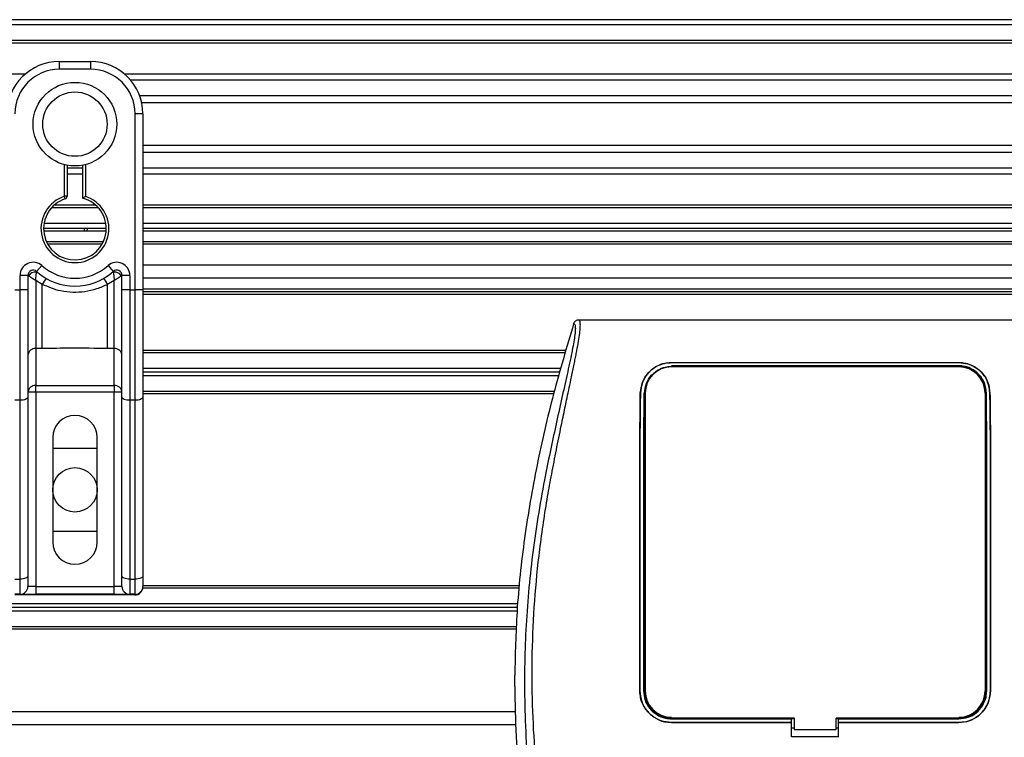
# Model space of a CAD drawing. Header units: millimetres. Extents: x 0 to 420, y 0 to 297.
# Tile 46 of 112: x 99 to 103.91, y 226.97 to 230.55. Entities that reach past the tile are written whole.
import ezdxf

# ---------------------------------------------------------------- set-up
doc = ezdxf.new("R2010")
doc.units = ezdxf.units.MM

msp = doc.modelspace()

# ---------------------------------------------------------------- linework, layer by layer
at = {"color": 7, "linetype": 'Continuous', "lineweight": 25}
for p, q in [((221.47485, 230.55036), (57.38595, 230.55036)), ((221.47485, 230.52431), (57.38595, 230.52431)), ((221.47485, 230.44617), (57.38595, 230.44617)), ((221.47485, 230.43289), (57.38595, 230.43289)), ((99.19824, 230.34199), (99.19824, 230.30292)), ((99.19824, 230.34199), (99.35451, 230.34199)), ((99.35451, 230.34199), (99.35451, 230.30292)), ((99.35451, 230.30292), (99.19824, 230.30292)), ((99.02895, 230.27948), (83.46218, 230.27948)), ((115.09056, 230.27948), (99.52379, 230.27948)), ((115.06058, 230.24926), (99.55378, 230.24926)), ((115.01539, 230.17142), (99.59897, 230.17142)), ((115.0052, 230.13623), (99.60916, 230.13623)), ((99.5759, 229.20285), (99.5759, 230.08153)), ((99.61497, 230.08153), (99.5759, 230.08153)), ((99.61497, 230.08153), (99.61497, 229.85169)), ((114.99939, 229.92265), (99.61497, 229.92265)), ((114.99939, 229.88746), (99.61497, 229.88746)), ((99.61497, 229.85169), (99.61497, 229.68627)), ((99.22428, 229.66961), (99.22428, 229.82753)), ((99.2373, 229.82461), (99.2373, 229.66961)), ((99.31544, 229.80962), (99.2373, 229.80962)), ((99.31544, 229.65984), (99.31544, 229.82461)), ((99.32847, 229.82753), (99.32847, 229.66961)), ((114.99939, 229.80962), (99.61497, 229.80962)), ((99.31544, 229.7794), (99.2373, 229.7794)), ((114.99939, 229.7794), (99.61497, 229.7794)), ((99.22829, 229.65722), (99.22428, 229.66961)), ((99.2373, 229.66961), (99.22428, 229.66961)), ((99.61497, 229.68627), (99.61497, 229.20285)), ((99.39285, 229.61271), (99.15989, 229.61271)), ((99.37944, 229.62599), (99.1733, 229.62599)), ((114.99939, 229.62599), (99.61497, 229.62599)), ((114.99939, 229.61271), (99.61497, 229.61271)), ((99.43265, 229.50852), (99.1201, 229.50852)), ((99.43046, 229.53457), (99.12228, 229.53457)), ((99.32326, 229.4955), (99.3238, 229.50852)), ((99.33683, 229.50852), (99.33632, 229.4955)), ((114.99939, 229.53457), (99.61497, 229.53457)), ((114.99939, 229.50852), (99.61497, 229.50852)), ((99.43211, 229.4955), (99.12064, 229.4955)), ((114.99939, 229.4955), (99.61497, 229.4955)), ((99.41844, 229.44341), (99.13431, 229.44341)), ((99.41171, 229.43039), (99.14104, 229.43039)), ((114.99939, 229.44341), (99.61497, 229.44341)), ((114.99939, 229.43039), (99.61497, 229.43039)), ((99.08537, 229.29497), (99.11142, 229.3241)), ((99.44133, 229.3241), (99.46738, 229.29497)), ((114.99939, 229.3262), (99.61497, 229.3262)), ((99.04196, 229.27556), (99.00289, 229.27556)), ((99.00289, 229.20285), (99.00289, 229.27556)), ((99.04196, 229.27556), (99.04196, 229.20285)), ((99.04571, 229.27284), (99.04196, 229.27284)), ((99.51079, 229.27284), (99.50704, 229.27284)), ((99.54986, 229.27556), (99.51079, 229.27556)), ((99.51079, 229.20285), (99.51079, 229.27556)), ((99.54986, 229.27556), (99.54986, 229.20285)), ((99.11347, 229.23038), (99.08103, 229.25007)), ((99.08103, 229.25007), (99.08103, 228.91013)), ((99.11347, 228.91013), (99.11347, 229.23038)), ((99.47172, 229.25007), (99.43928, 229.23038)), ((99.43928, 228.91013), (99.43928, 229.23038)), ((99.47172, 228.91013), (99.47172, 229.25007)), ((114.99939, 229.26109), (99.61497, 229.26109)), ((98.97685, 229.20285), (99.00289, 229.20285)), ((99.04196, 229.20285), (99.00289, 229.20285)), ((99.00289, 228.65247), (99.00289, 229.20285)), ((99.04196, 229.20285), (99.04196, 228.66898)), ((99.51079, 228.66898), (99.51079, 229.20285)), ((99.54986, 229.20285), (99.51079, 229.20285)), ((99.54986, 229.20285), (99.54986, 228.65247)), ((99.54986, 229.20285), (99.5759, 229.20285)), ((99.5759, 228.65247), (99.5759, 229.20285)), ((99.61497, 229.20285), (99.5759, 229.20285)), ((114.99939, 229.20639), (99.61497, 229.20639)), ((99.61497, 229.20285), (99.61497, 228.66898)), ((114.99939, 229.19337), (99.61497, 229.19337)), ((114.99939, 229.18034), (99.61497, 229.18034)), ((104.14505, 229.05272), (101.78736, 229.05272)), ((99.11347, 228.91013), (99.08103, 228.91013)), ((99.08103, 228.91013), (99.08103, 228.72573)), ((99.47172, 228.91013), (99.43928, 228.91013)), ((99.47172, 228.72573), (99.47172, 228.91013)), ((101.72403, 228.90035), (99.61497, 228.90035)), ((101.72068, 228.88863), (99.61497, 228.88863)), ((102.24994, 228.84044), (103.68246, 228.84044)), ((102.24994, 228.84016), (102.24994, 228.84044)), ((103.68246, 228.84016), (102.24994, 228.84016)), ((103.68246, 228.82458), (102.24994, 228.82458)), ((102.36276, 228.82342), (102.26736, 228.82342)), ((102.36276, 228.82342), (102.3647, 228.8216)), ((102.95099, 228.82354), (102.94891, 228.82146)), ((102.95099, 228.82354), (102.98142, 228.82354)), ((102.95099, 228.82354), (102.95099, 228.82146)), ((102.9835, 228.82145), (102.98142, 228.82354)), ((102.98142, 228.82145), (102.98142, 228.82354)), ((103.66505, 228.82342), (103.56965, 228.82342)), ((103.66505, 228.82342), (103.66696, 228.82164)), ((103.68246, 228.84016), (103.68246, 228.84044)), ((101.69832, 228.81049), (99.61497, 228.81049)), ((101.69311, 228.79226), (99.61497, 228.79226)), ((101.68789, 228.77403), (99.61497, 228.77403)), ((99.08103, 228.72573), (99.47172, 228.72573)), ((99.08103, 228.69373), (99.08103, 228.72573)), ((99.47172, 228.72573), (99.47172, 228.69373)), ((99.08103, 228.69373), (99.04196, 228.69373)), ((99.08103, 228.69373), (99.08103, 227.72438)), ((99.47172, 228.69373), (99.08103, 228.69373)), ((99.51079, 228.69373), (99.47172, 228.69373)), ((99.47172, 227.72438), (99.47172, 228.69373)), ((101.66554, 228.69589), (99.61497, 228.69589)), ((101.6622, 228.68417), (99.61497, 228.68417)), ((102.095, 228.6882), (102.09475, 228.68821)), ((102.1188, 228.68808), (102.1188, 227.20346)), ((103.8136, 228.68808), (103.8136, 227.20346)), ((103.83741, 228.6882), (103.83765, 228.68821)), ((99.00289, 228.65247), (98.97685, 228.65247)), ((99.00289, 227.7605), (99.00289, 228.65247)), ((99.04196, 228.66898), (99.04196, 227.77702)), ((99.51079, 227.77702), (99.51079, 228.66898)), ((99.5759, 228.65247), (99.54986, 228.65247)), ((99.54986, 228.65247), (99.54986, 227.7605)), ((99.5759, 227.7605), (99.5759, 228.65247)), ((99.61497, 228.66898), (99.61497, 227.77702)), ((99.16568, 228.46669), (99.16568, 227.94577)), ((99.38707, 227.94577), (99.38707, 228.46669)), ((99.16568, 228.4146), (99.38707, 228.4146)), ((99.38707, 227.99786), (99.16568, 227.99786)), ((98.97685, 227.7605), (99.00289, 227.7605)), ((99.00289, 227.68531), (99.00289, 227.7605)), ((99.04196, 227.77702), (99.04196, 227.72438)), ((99.51079, 227.72438), (99.51079, 227.77702)), ((99.54986, 227.7605), (99.5759, 227.7605)), ((99.54986, 227.7605), (99.54986, 227.68531)), ((99.5759, 227.68531), (99.5759, 227.7605)), ((99.61497, 227.77702), (99.61497, 227.72438)), ((99.08103, 227.72438), (99.04196, 227.72438)), ((99.08103, 227.72438), (99.08103, 227.68531)), ((99.08103, 227.72438), (99.47172, 227.72438)), ((99.51079, 227.72438), (99.47172, 227.72438)), ((99.47172, 227.68531), (99.47172, 227.72438)), ((101.49232, 227.71657), (99.61418, 227.71657)), ((101.49353, 227.72829), (99.61497, 227.72829)), ((99.00289, 227.68531), (98.97685, 227.68531)), ((99.57567, 227.68203), (98.97707, 227.68203)), ((99.00289, 227.68531), (99.08103, 227.68531)), ((99.47172, 227.68531), (99.08103, 227.68531)), ((99.47172, 227.68531), (99.54986, 227.68531)), ((99.5759, 227.68531), (99.54986, 227.68531)), ((99.57567, 227.68531), (99.57567, 227.68203)), ((101.48429, 227.63843), (91.74523, 227.63843)), ((101.48055, 227.60197), (91.74523, 227.60197)), ((101.48242, 227.6202), (91.74695, 227.6202)), ((101.47698, 227.51211), (67.60895, 227.51211)), ((101.47741, 227.52383), (91.66518, 227.52383)), ((101.46857, 227.22584), (101.46857, 227.282)), ((102.09271, 227.20346), (102.09248, 227.20346)), ((103.8397, 227.20346), (103.83992, 227.20346)), ((101.47084, 227.09928), (67.60895, 227.09928)), ((102.24994, 227.06448), (102.849, 227.06448)), ((102.27007, 227.06571), (102.36005, 227.06571)), ((102.849, 227.06562), (102.86202, 227.06562)), ((102.849, 227.06448), (102.849, 227.06562)), ((102.849, 227.04629), (102.849, 227.06448)), ((102.86202, 227.06816), (102.86202, 227.01086)), ((103.07039, 227.01086), (103.07039, 227.06816)), ((103.07039, 227.06562), (103.08341, 227.06562)), ((103.08341, 227.06448), (103.08341, 227.06562)), ((103.08341, 227.04629), (103.08341, 227.06448)), ((103.08341, 227.06448), (103.68246, 227.06448)), ((103.57236, 227.06571), (103.66234, 227.06571)), ((101.47432, 227.03417), (67.60895, 227.03417)), ((102.24994, 227.04629), (102.849, 227.04629)), ((102.24994, 227.04629), (102.24994, 227.04606)), ((102.849, 227.04606), (102.24994, 227.04606)), ((102.849, 227.04606), (102.849, 227.04629)), ((102.849, 226.97531), (102.849, 227.04606)), ((102.849, 227.02001), (102.86202, 227.02001)), ((102.86202, 227.01086), (103.07039, 227.01086)), ((103.07039, 227.02001), (103.08341, 227.02001)), ((103.08341, 227.04629), (103.68246, 227.04629)), ((103.08341, 227.04606), (103.08341, 227.04629)), ((103.08341, 226.97531), (103.08341, 227.04606)), ((103.68246, 227.04606), (103.08341, 227.04606)), ((103.68246, 227.04629), (103.68246, 227.04606)), ((103.08341, 226.97531), (102.849, 226.97531))]:
    msp.add_line(p, q, dxfattribs=at)
at = {"color": 7, "linetype": 'Continuous', "lineweight": 25, "flags": 128}
for points in [[(99.04196, 228.66898), (99.04121, 228.66576), (99.03899, 228.66267), (99.03538, 228.65981), (99.03052, 228.65731), (99.0246, 228.65526), (99.01784, 228.65373), (99.01051, 228.65279), (99.00289, 228.65247)], [(99.54986, 228.65247), (99.54223, 228.65279), (99.5349, 228.65373), (99.52815, 228.65526), (99.52223, 228.65731), (99.51737, 228.65981), (99.51376, 228.66267), (99.51154, 228.66576), (99.51079, 228.66898)], [(99.61497, 228.66898), (99.61422, 228.66576), (99.612, 228.66267), (99.60839, 228.65981), (99.60353, 228.65731), (99.59761, 228.65526), (99.59085, 228.65373), (99.58352, 228.65279), (99.5759, 228.65247)], [(99.04196, 227.77702), (99.04121, 227.77379), (99.03899, 227.7707), (99.03538, 227.76784), (99.03052, 227.76534), (99.0246, 227.76329), (99.01784, 227.76176), (99.01051, 227.76082), (99.00289, 227.7605)], [(99.54986, 227.7605), (99.54223, 227.76082), (99.5349, 227.76176), (99.52815, 227.76329), (99.52223, 227.76534), (99.51737, 227.76784), (99.51376, 227.7707), (99.51154, 227.77379), (99.51079, 227.77702)], [(99.61497, 227.77702), (99.61422, 227.77379), (99.612, 227.7707), (99.60839, 227.76784), (99.60353, 227.76534), (99.59761, 227.76329), (99.59085, 227.76176), (99.58352, 227.76082), (99.5759, 227.7605)], [(102.86202, 227.06816), (102.60155, 227.06816), (102.24994, 227.06816)], [(103.68246, 227.06816), (103.5366, 227.06816), (103.07039, 227.06816)]]:
    msp.add_lwpolyline(points, dxfattribs=at)
at = {"color": 7, "linetype": 'Continuous', "lineweight": 25}
for centre, radius in [((99.27637, 230.02944), 0.20852), ((99.27637, 230.02944), 0.16039), ((99.27637, 228.20623), 0.11069)]:
    msp.add_circle(centre, radius, dxfattribs=at)
for centre, radius, start, end in [((99.19824, 230.08153), 0.26046, 90, 180), ((99.35451, 230.08153), 0.26046, 0, 90), ((99.19824, 230.08153), 0.22139, 90, 180), ((99.35451, 230.08153), 0.22139, 0, 90), ((99.27637, 229.50852), 0.1693, 107.92021, 72.07979), ((99.27637, 229.50852), 0.15628, 107.92021, 75.52249), ((99.22428, 229.66961), 0.01302, 287.92021, 0), ((99.06801, 229.27556), 0.06511, 48.18969, 180), ((99.27637, 229.50852), 0.24744, 228.18969, 311.81031), ((99.48474, 229.27556), 0.06511, 0, 131.81031), ((99.06801, 229.27556), 0.02605, 48.18969, 180), ((99.06801, 229.27556), 0.02605, 48.19069, 179.99948), ((99.0761, 229.25795), 0.03385, 75.20753, 153.90631), ((99.27637, 229.50852), 0.2865, 228.18969, 311.81031), ((99.48474, 229.27556), 0.02605, 0, 131.81031), ((99.48474, 229.27556), 0.02605, 0.00052, 131.80931), ((99.47664, 229.25795), 0.03385, 26.09369, 104.79247), ((99.27516, 229.1467), 0.18206, 141.32705, 152.63541), ((99.27759, 229.1467), 0.18206, 27.36459, 38.67295), ((99.07782, 228.87421), 0.03607, 84.88893, 173.75645), ((99.47493, 228.87421), 0.03607, 6.24355, 95.11107), ((102.24994, 228.68808), 0.13114, 90, 180), ((103.68246, 228.68808), 0.13114, 0, 90), ((99.07782, 228.68981), 0.03607, 84.88893, 173.75645), ((99.47493, 228.68981), 0.03607, 6.24355, 95.11107), ((99.27637, 228.46669), 0.11069, 0, 180), ((99.27637, 227.94577), 0.11069, 180, 0), ((99.00289, 227.72438), 0.03907, 270, 0), ((99.54986, 227.72438), 0.03907, 180, 270), ((99.5759, 227.72438), 0.03907, 270, 0), ((102.24994, 227.20346), 0.13114, 180, 270), ((103.68246, 227.20346), 0.13114, 270, 0)]:
    msp.add_arc(centre, radius, start, end, dxfattribs=at)
msp.add_ellipse((99.57567, 227.72109), major_axis=(0.02763, 0.02763), ratio=0.9999746, start_param=3.9270289, end_param=5.4977491, dxfattribs=at)
for points, knots in [([(99.31544, 229.65984), (99.31555, 229.65992), (99.31576, 229.66008), (99.31736, 229.66131), (99.31979, 229.66317), (99.32329, 229.66581), (99.32635, 229.66807), (99.32817, 229.66939), (99.32843, 229.66958), (99.32847, 229.66961)], [0, 0, 0, 0, 0.1619499, 0.3233619, 0.4972773, 0.7062892, 0.9573608, 0.9948044, 1, 1, 1, 1]), ([(99.04571, 229.27284), (99.04491, 229.27342), (99.04318, 229.27467), (99.04211, 229.27546), (99.042, 229.27554), (99.04196, 229.27556)], [0, 0, 0, 0, 0.3727547, 0.8035537, 1, 1, 1, 1]), ([(99.08103, 229.25007), (99.08097, 229.25011), (99.08087, 229.25017), (99.08073, 229.25026), (99.08056, 229.25036), (99.08031, 229.25052), (99.07992, 229.25076), (99.07933, 229.25112), (99.07843, 229.25168), (99.07703, 229.25254), (99.07486, 229.25388), (99.07136, 229.25605), (99.06491, 229.26009), (99.05861, 229.26413), (99.05122, 229.26901), (99.04806, 229.2712), (99.04571, 229.27284)], [0, 0, 0, 0, 0.0041906, 0.0068565, 0.010501, 0.0160828, 0.0246331, 0.0377369, 0.0578443, 0.0887963, 0.1368222, 0.212883, 0.3405739, 0.6117157, 0.7098737, 1, 1, 1, 1]), ([(99.08103, 229.25007), (99.08103, 229.25014), (99.08104, 229.25029), (99.08105, 229.25051), (99.08107, 229.25079), (99.08109, 229.25118), (99.08113, 229.2518), (99.08118, 229.25276), (99.08127, 229.25426), (99.08142, 229.25665), (99.08169, 229.26058), (99.08228, 229.26817), (99.08299, 229.27565), (99.08393, 229.28434), (99.0844, 229.28797), (99.08475, 229.29068)], [0, 0, 0, 0, 0.00426596, 0.00889009, 0.01380627, 0.02144646, 0.0333306, 0.05185022, 0.08082575, 0.12657636, 0.20045088, 0.32751798, 0.61268516, 0.71115998, 1, 1, 1, 1]), ([(99.08537, 229.29497), (99.08536, 229.29494), (99.08533, 229.29483), (99.08515, 229.29361), (99.08487, 229.2916), (99.08475, 229.29068)], [0, 0, 0, 0, 0.1978945, 0.6297578, 1, 1, 1, 1]), ([(99.46738, 229.29497), (99.4674, 229.29488), (99.46744, 229.29467), (99.46768, 229.29309), (99.4679, 229.29139), (99.468, 229.29068)], [0, 0, 0, 0, 0.3358482, 0.722383, 1, 1, 1, 1]), ([(99.468, 229.29068), (99.46835, 229.28797), (99.46881, 229.28434), (99.46976, 229.27565), (99.47047, 229.26817), (99.47105, 229.26058), (99.47132, 229.25665), (99.47147, 229.25426), (99.47156, 229.25276), (99.47162, 229.2518), (99.47166, 229.25118), (99.47168, 229.25079), (99.47169, 229.25051), (99.47171, 229.25029), (99.47171, 229.25014), (99.47172, 229.25007)], [0, 0, 0, 0, 0.28884, 0.3873148, 0.672482, 0.7995491, 0.8734236, 0.9191742, 0.9481498, 0.9666694, 0.9785535, 0.9861937, 0.9911099, 0.995734, 1, 1, 1, 1]), ([(99.50704, 229.27284), (99.50469, 229.2712), (99.50153, 229.26901), (99.49414, 229.26413), (99.48784, 229.26009), (99.48139, 229.25605), (99.47789, 229.25388), (99.47572, 229.25254), (99.47432, 229.25168), (99.47342, 229.25112), (99.47283, 229.25076), (99.47244, 229.25052), (99.47219, 229.25036), (99.47202, 229.25026), (99.47187, 229.25017), (99.47178, 229.25011), (99.47172, 229.25007)], [0, 0, 0, 0, 0.29012633, 0.38828426, 0.65942612, 0.78711703, 0.86317778, 0.91120374, 0.9421557, 0.96226308, 0.97536691, 0.98391724, 0.98949901, 0.99314345, 0.99580945, 1, 1, 1, 1]), ([(99.51079, 229.27556), (99.51069, 229.2755), (99.51049, 229.27535), (99.50912, 229.27434), (99.50766, 229.27328), (99.50704, 229.27284)], [0, 0, 0, 0, 0.3336844, 0.7201517, 1, 1, 1, 1]), ([(99.43928, 229.23038), (99.42127, 229.22217), (99.38476, 229.20551), (99.32591, 229.19229), (99.26538, 229.18894), (99.19251, 229.19688), (99.14355, 229.21763), (99.11347, 229.23038)], [0, 0, 0, 0, 0.1753478, 0.3555794, 0.5310184, 0.7118811, 1, 1, 1, 1]), ([(101.76237, 229.03437), (101.72779, 228.91804), (101.65854, 228.68509), (101.57615, 228.32843), (101.51404, 227.96579), (101.47651, 227.61593), (101.47107, 227.3873), (101.46857, 227.282)], [0, 0, 0, 0, 0.2041389, 0.4087775, 0.6153735, 0.8228525, 1, 1, 1, 1]), ([(101.76237, 229.03437), (101.76431, 229.0338), (101.76816, 229.03266), (101.77091, 229.02136), (101.77094, 229.00182), (101.76785, 228.97294), (101.76174, 228.9352), (101.75299, 228.88972), (101.74208, 228.8378), (101.72551, 228.7623), (101.70214, 228.65878), (101.67349, 228.52869), (101.64434, 228.39299), (101.60068, 228.17848), (101.55323, 227.88395), (101.51969, 227.50861), (101.5138, 227.11723), (101.54011, 226.71007), (101.60125, 226.28994), (101.67405, 225.95835), (101.7388, 225.71369), (101.78325, 225.55275), (101.82654, 225.39161), (101.86488, 225.22954), (101.89673, 225.06545), (101.90215, 224.9542), (101.90487, 224.89841)], [0, 0, 0, 0, 0.0154023, 0.0306186, 0.0458978, 0.0611515, 0.0763524, 0.0916759, 0.1069667, 0.1223964, 0.1531196, 0.1841395, 0.2146453, 0.2457555, 0.3295656, 0.4129092, 0.4960821, 0.5895924, 0.6838677, 0.7780859, 0.8151003, 0.8521196, 0.8891029, 0.926018, 0.9628961, 1, 1, 1, 1]), ([(101.95676, 224.89696), (101.95345, 224.96001), (101.94689, 225.08466), (101.90931, 225.26686), (101.86554, 225.44341), (101.81628, 225.62104), (101.76688, 225.79737), (101.72059, 225.97684), (101.67507, 226.17473), (101.63176, 226.39696), (101.59492, 226.64143), (101.56944, 226.88716), (101.55534, 227.13763), (101.55408, 227.39291), (101.56627, 227.65214), (101.58769, 227.86951), (101.61127, 228.04266), (101.63135, 228.16786), (101.65311, 228.28776), (101.67637, 228.40558), (101.69533, 228.5007), (101.70974, 228.57018), (101.71862, 228.61282), (101.72809, 228.65748), (101.73795, 228.70402), (101.74728, 228.74817), (101.75535, 228.7864), (101.76172, 228.81717), (101.76765, 228.84621), (101.7731, 228.87357), (101.77977, 228.90827), (101.78694, 228.94825), (101.79283, 228.9878), (101.79583, 229.01792), (101.79581, 229.03837), (101.7932, 229.05061), (101.78933, 229.05201), (101.78736, 229.05272)], [0, 0, 0, 0, 0.0416065, 0.0822607, 0.1224589, 0.1616664, 0.2038605, 0.2432792, 0.2839298, 0.3378062, 0.3926111, 0.4469834, 0.500736, 0.5580634, 0.6153257, 0.6718893, 0.7021057, 0.7306132, 0.7555393, 0.7824984, 0.8098129, 0.8199097, 0.8308441, 0.8397938, 0.8517874, 0.8646543, 0.8727782, 0.8813003, 0.8891477, 0.8967682, 0.9048894, 0.9206626, 0.9367507, 0.9525373, 0.9679622, 0.9836747, 1, 1, 1, 1]), ([(101.78736, 229.05272), (101.78459, 229.05247), (101.77906, 229.05196), (101.77164, 229.04798), (101.76558, 229.04209), (101.76344, 229.03695), (101.76237, 229.03437)], [0, 0, 0, 0, 0.2496754, 0.4993928, 0.749148, 1, 1, 1, 1]), ([(99.43928, 228.91013), (99.37842, 228.91131), (99.26981, 228.91341), (99.16122, 228.91114), (99.11347, 228.91013)], [0, 0, 0, 0, 0.5602827, 1, 1, 1, 1]), ([(102.09475, 228.68821), (102.09712, 228.70719), (102.10186, 228.74515), (102.13385, 228.79352), (102.17703, 228.82562), (102.21907, 228.83903), (102.24207, 228.84008), (102.24994, 228.84044)], [0, 0, 0, 0, 0.24267, 0.4850883, 0.7318057, 0.908172, 1, 1, 1, 1]), ([(102.24994, 228.84016), (102.23492, 228.83887), (102.20492, 228.83629), (102.16408, 228.81671), (102.1287, 228.78592), (102.10147, 228.74227), (102.09717, 228.70633), (102.095, 228.6882)], [0, 0, 0, 0, 0.1743444, 0.3479637, 0.540069, 0.7679663, 1, 1, 1, 1]), ([(102.11575, 228.68807), (102.11765, 228.70448), (102.12147, 228.73738), (102.14876, 228.7798), (102.18612, 228.80826), (102.22271, 228.82033), (102.24292, 228.8213), (102.24994, 228.82163)], [0, 0, 0, 0, 0.2409648, 0.483375, 0.7285961, 0.9056857, 1, 1, 1, 1]), ([(102.24994, 228.82163), (102.2991, 228.82162), (102.54487, 228.82156), (103.02238, 228.82136), (103.45073, 228.82154), (103.68246, 228.82164)], [0, 0, 0, 0, 0.1029393, 0.5146966, 1, 1, 1, 1]), ([(102.26544, 228.82163), (102.26594, 228.8221), (102.26657, 228.8227), (102.26722, 228.8233), (102.26736, 228.82342)], [0, 0, 0, 0, 0.7876998, 1, 1, 1, 1]), ([(102.26736, 228.82342), (102.26867, 228.82333), (102.27102, 228.82316), (102.27298, 228.8221), (102.27386, 228.82163)], [0, 0, 0, 0, 0.5563152, 1, 1, 1, 1]), ([(102.35619, 228.82161), (102.35631, 228.8217), (102.35755, 228.82266), (102.35995, 228.82328), (102.36212, 228.82339), (102.36276, 228.82342)], [0, 0, 0, 0, 0.0715985, 0.7251144, 1, 1, 1, 1]), ([(103.56771, 228.82161), (103.56822, 228.82209), (103.56885, 228.82269), (103.56951, 228.8233), (103.56965, 228.82342)], [0, 0, 0, 0, 0.7900144, 1, 1, 1, 1]), ([(103.56965, 228.82342), (103.57096, 228.82333), (103.57333, 228.82316), (103.5753, 228.82209), (103.57618, 228.82161)], [0, 0, 0, 0, 0.5532652, 1, 1, 1, 1]), ([(103.65852, 228.82163), (103.65863, 228.82172), (103.65985, 228.82267), (103.66225, 228.82327), (103.66441, 228.82339), (103.66505, 228.82342)], [0, 0, 0, 0, 0.0649864, 0.7231566, 1, 1, 1, 1]), ([(103.68246, 228.84044), (103.69762, 228.83913), (103.72786, 228.83652), (103.76903, 228.81662), (103.80446, 228.78544), (103.83135, 228.74172), (103.83555, 228.70607), (103.83765, 228.68821)], [0, 0, 0, 0, 0.1760239, 0.3513633, 0.5446667, 0.7717941, 1, 1, 1, 1]), ([(103.83741, 228.6882), (103.83502, 228.70722), (103.83026, 228.74524), (103.79813, 228.79361), (103.75493, 228.82553), (103.71299, 228.83877), (103.69025, 228.8398), (103.68246, 228.84016)], [0, 0, 0, 0, 0.2435251, 0.486787, 0.7352137, 0.9093266, 1, 1, 1, 1]), ([(103.82031, 228.68808), (103.81832, 228.70506), (103.81433, 228.73901), (103.78597, 228.78244), (103.74743, 228.8113), (103.70998, 228.82332), (103.68947, 228.82426), (103.68246, 228.82458)], [0, 0, 0, 0, 0.2434329, 0.4866743, 0.7321625, 0.9084465, 1, 1, 1, 1]), ([(103.68246, 228.82164), (103.69542, 228.82051), (103.72101, 228.81829), (103.75621, 228.80147), (103.78677, 228.77497), (103.81102, 228.73652), (103.81472, 228.70469), (103.81666, 228.68808)], [0, 0, 0, 0, 0.1733458, 0.3424433, 0.5326111, 0.7561077, 1, 1, 1, 1]), ([(102.09248, 227.20346), (102.09242, 227.40277), (102.0923, 227.74972), (102.09204, 228.12802), (102.0921, 228.3383), (102.09228, 228.43308), (102.09286, 228.52746), (102.0937, 228.61293), (102.09444, 228.66552), (102.09475, 228.68821)], [0, 0, 0, 0, 0.3999906, 0.6962732, 0.7591695, 0.8220145, 0.8864876, 0.9510188, 1, 1, 1, 1]), ([(102.095, 228.6882), (102.09436, 228.63985), (102.09305, 228.54167), (102.09233, 228.38794), (102.09229, 228.23646), (102.09235, 228.03977), (102.09253, 227.69542), (102.09264, 227.40024), (102.09271, 227.20346)], [0, 0, 0, 0, 0.1036145, 0.2103949, 0.3089289, 0.4076272, 0.6050952, 1, 1, 1, 1]), ([(102.11209, 228.68808), (102.11177, 228.63971), (102.11111, 228.5415), (102.11074, 228.38775), (102.11073, 228.23627), (102.11076, 228.03962), (102.11085, 227.69534), (102.1109, 227.40021), (102.11094, 227.20346)], [0, 0, 0, 0, 0.1036453, 0.2104568, 0.308984, 0.4076746, 0.6051268, 1, 1, 1, 1]), ([(102.11462, 227.20347), (102.11461, 227.25262), (102.11456, 227.49841), (102.1145, 227.8425), (102.1144, 228.16926), (102.11442, 228.33113), (102.1145, 228.42728), (102.11479, 228.52308), (102.11521, 228.6105), (102.11559, 228.66444), (102.11575, 228.68807)], [0, 0, 0, 0, 0.09866262, 0.49331325, 0.69063923, 0.75445246, 0.81821717, 0.8835847, 0.94900683, 1, 1, 1, 1]), ([(103.81666, 228.68808), (103.81696, 228.64233), (103.81751, 228.5596), (103.81789, 228.43304), (103.81803, 228.27325), (103.81795, 228.00804), (103.81788, 227.63773), (103.81782, 227.34822), (103.81779, 227.20347)], [0, 0, 0, 0, 0.09798508, 0.17719899, 0.25657658, 0.41886692, 0.70943339, 1, 1, 1, 1]), ([(103.82147, 227.20346), (103.82151, 227.40064), (103.82157, 227.71792), (103.82166, 228.0952), (103.82169, 228.30578), (103.82157, 228.42631), (103.82125, 228.54628), (103.82069, 228.63139), (103.82031, 228.68808)], [0, 0, 0, 0, 0.3956918, 0.6367323, 0.7572919, 0.8181201, 0.8788623, 1, 1, 1, 1]), ([(103.8397, 227.20346), (103.83977, 227.40068), (103.83989, 227.74665), (103.84013, 228.15408), (103.84009, 228.39736), (103.83936, 228.52159), (103.83851, 228.60885), (103.83775, 228.66331), (103.83741, 228.6882)], [0, 0, 0, 0, 0.3956174, 0.694002, 0.8184956, 0.8823143, 0.9461903, 1, 1, 1, 1]), ([(103.83765, 228.68821), (103.83829, 228.63997), (103.83958, 228.54209), (103.84031, 228.38882), (103.84034, 228.23751), (103.84028, 228.04062), (103.8401, 227.69593), (103.84, 227.40044), (103.83992, 227.20346)], [0, 0, 0, 0, 0.1032014, 0.209437, 0.3080887, 0.4069063, 0.6046146, 1, 1, 1, 1]), ([(101.46857, 227.22584), (101.47006, 227.14262), (101.47305, 226.97597), (101.48811, 226.80999), (101.49564, 226.7269)], [0, 0, 0, 0, 0.4994117, 1, 1, 1, 1]), ([(102.24994, 227.04606), (102.23224, 227.0478), (102.19684, 227.05128), (102.14965, 227.07842), (102.11403, 227.11839), (102.09518, 227.16265), (102.09325, 227.19188), (102.09248, 227.20346)], [0, 0, 0, 0, 0.214717, 0.4294309, 0.6442462, 0.859057, 1, 1, 1, 1]), ([(102.09271, 227.20346), (102.09445, 227.18578), (102.09794, 227.15043), (102.12508, 227.10333), (102.16498, 227.06778), (102.20917, 227.04896), (102.23837, 227.04705), (102.24994, 227.04629)], [0, 0, 0, 0, 0.2147593, 0.4295194, 0.6441992, 0.8589619, 1, 1, 1, 1]), ([(102.11094, 227.20346), (102.11248, 227.18784), (102.11556, 227.15658), (102.13953, 227.11493), (102.17481, 227.0835), (102.21389, 227.06685), (102.23971, 227.06516), (102.24994, 227.06448)], [0, 0, 0, 0, 0.2147347, 0.4294696, 0.6441983, 0.8589152, 1, 1, 1, 1]), ([(102.11462, 227.20347), (102.11567, 227.19081), (102.11797, 227.16294), (102.13776, 227.12346), (102.17035, 227.09101), (102.20973, 227.07145), (102.23742, 227.06919), (102.24994, 227.06816)], [0, 0, 0, 0, 0.1789442, 0.3940135, 0.6085392, 0.8229777, 1, 1, 1, 1]), ([(103.81779, 227.20347), (103.81674, 227.19081), (103.81443, 227.16294), (103.79464, 227.12346), (103.76206, 227.09101), (103.72268, 227.07145), (103.69499, 227.06919), (103.68246, 227.06816)], [0, 0, 0, 0, 0.1789442, 0.3940135, 0.6085391, 0.8229777, 1, 1, 1, 1]), ([(103.68246, 227.04629), (103.70014, 227.04802), (103.73549, 227.0515), (103.7826, 227.07861), (103.81816, 227.11849), (103.837, 227.16268), (103.83893, 227.19189), (103.8397, 227.20346)], [0, 0, 0, 0, 0.214724, 0.4294492, 0.6440876, 0.8589434, 1, 1, 1, 1]), ([(103.68246, 227.06448), (103.69809, 227.06602), (103.72935, 227.06909), (103.771, 227.09306), (103.80244, 227.12833), (103.81909, 227.1674), (103.82079, 227.19322), (103.82147, 227.20346)], [0, 0, 0, 0, 0.2147038, 0.4294073, 0.6441163, 0.8588365, 1, 1, 1, 1]), ([(103.83992, 227.20346), (103.83818, 227.18576), (103.83468, 227.15036), (103.80752, 227.10317), (103.76753, 227.06757), (103.72327, 227.04874), (103.69404, 227.04682), (103.68246, 227.04606)], [0, 0, 0, 0, 0.2147482, 0.4294936, 0.6443381, 0.859135, 1, 1, 1, 1]), ([(102.27007, 227.06571), (102.26935, 227.06633), (102.26841, 227.06715), (102.26753, 227.06797), (102.26732, 227.06816)], [0, 0, 0, 0, 0.7600897, 1, 1, 1, 1]), ([(102.27741, 227.06816), (102.27655, 227.06757), (102.27436, 227.06606), (102.27168, 227.06584), (102.27007, 227.06571)], [0, 0, 0, 0, 0.3945836, 1, 1, 1, 1]), ([(102.36005, 227.06571), (102.35857, 227.06583), (102.35588, 227.06604), (102.35364, 227.06751), (102.35264, 227.06816)], [0, 0, 0, 0, 0.5523683, 1, 1, 1, 1]), ([(102.36279, 227.06816), (102.3625, 227.06789), (102.36161, 227.06707), (102.36067, 227.06625), (102.36005, 227.06571)], [0, 0, 0, 0, 0.3371478, 1, 1, 1, 1]), ([(103.57236, 227.06571), (103.57165, 227.06633), (103.57071, 227.06715), (103.56982, 227.06797), (103.56961, 227.06816)], [0, 0, 0, 0, 0.7600915, 1, 1, 1, 1]), ([(103.5797, 227.06816), (103.57884, 227.06757), (103.57665, 227.06606), (103.57398, 227.06584), (103.57236, 227.06571)], [0, 0, 0, 0, 0.3945827, 1, 1, 1, 1]), ([(103.66234, 227.06571), (103.66086, 227.06583), (103.65818, 227.06604), (103.65593, 227.06751), (103.65493, 227.06816)], [0, 0, 0, 0, 0.55236985, 1, 1, 1, 1]), ([(103.66509, 227.06816), (103.66479, 227.06789), (103.6639, 227.06707), (103.66296, 227.06625), (103.66234, 227.06571)], [0, 0, 0, 0, 0.3371448, 1, 1, 1, 1])]:
    msp.add_open_spline(points, degree=3, knots=knots, dxfattribs=at)

doc.saveas('drawing.dxf')
